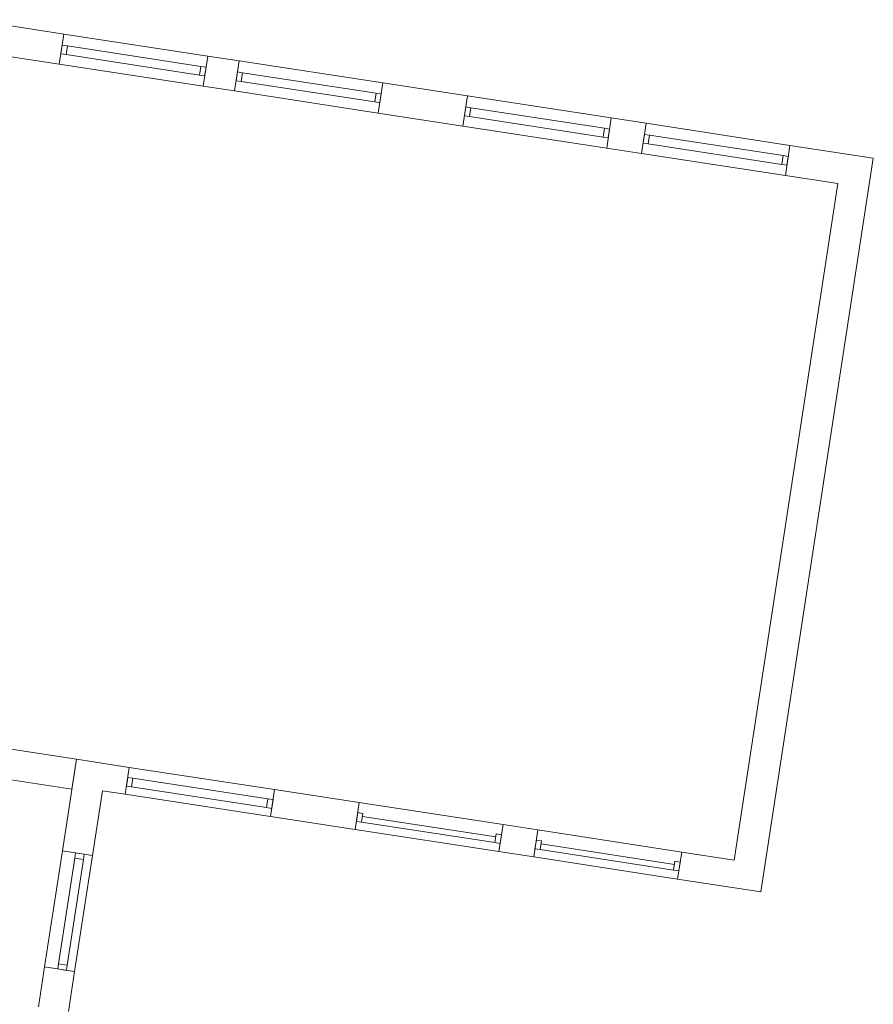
# Model space of a CAD drawing. Header units: millimetres. Extents: x 755778 to 1537169, y 90093 to 392038.
# Tile 97 of 134: x 1118891 to 1129836, y 315762 to 328383. Entities that reach past the tile are written whole.
import ezdxf

# ---------------------------------------------------------------- set-up
doc = ezdxf.new("R2010")
doc.units = ezdxf.units.MM
doc.layers.add('NIV 2HB', color=7, linetype='Continuous', lineweight=0)

msp = doc.modelspace()

# ---------------------------------------------------------------- linework, layer by layer
at = {"layer": 'NIV 2HB', "color": 253, "lineweight": 5, "true_color": 0x9ea0a1}
for p, q in [((1119457.9, 328198.6), (1118257.1, 328382.6)), ((1119398.8, 327813.1), (1119457.9, 328198.6)), ((1121301.7, 327916), (1119457.9, 328198.6)), ((1121213.8, 327784.8), (1119502.4, 328047.1)), ((1118198, 327997.1), (1119398.8, 327813.1)), ((1121196.5, 327672.1), (1119485.2, 327934.4)), ((1121301.7, 327916), (1121242.6, 327530.5)), ((1121704, 327854.3), (1121301.7, 327916)), ((1121242.6, 327530.5), (1119398.8, 327813.1)), ((1121645, 327468.8), (1121704, 327854.3)), ((1123547.8, 327571.7), (1121704, 327854.3)), ((1123459.9, 327440.5), (1121748.6, 327702.8)), ((1121242.6, 327530.5), (1121645, 327468.8)), ((1123442.7, 327327.9), (1121731.3, 327590.2)), ((1123547.8, 327571.7), (1123488.7, 327186.2)), ((1124632.6, 327405.5), (1123547.8, 327571.7)), ((1123488.7, 327186.2), (1121645, 327468.8)), ((1124573.5, 327020), (1124632.6, 327405.5)), ((1126476.4, 327122.9), (1124632.6, 327405.5)), ((1126388.5, 326991.7), (1124677.1, 327254)), ((1123488.7, 327186.2), (1124573.5, 327020)), ((1126371.2, 326879), (1124659.9, 327141.3)), ((1126476.4, 327122.9), (1126417.3, 326737.4)), ((1126923.2, 327054.4), (1126476.4, 327122.9)), ((1126417.3, 326737.4), (1124573.5, 327020)), ((1126864.1, 326668.9), (1126923.2, 327054.4)), ((1128767, 326771.8), (1126923.2, 327054.4)), ((1128679.1, 326640.6), (1126967.8, 326902.9)), ((1128661.8, 326527.9), (1126950.5, 326790.2)), ((1128767, 326771.8), (1128707.9, 326386.3)), ((1129835.8, 326608), (1128767, 326771.8)), ((1126417.3, 326737.4), (1126864.1, 326668.9)), ((1128707.9, 326386.3), (1126864.1, 326668.9)), ((1128394.5, 317204.4), (1129835.8, 326608)), ((1128707.9, 326386.3), (1129381.3, 326283.1)), ((1129381.3, 326283.1), (1128052.2, 317610.9)), ((1119618.6, 318903.6), (1115220.6, 319577.6)), ((1115161.6, 319192.1), (1119559.5, 318518.1)), ((1119618.6, 318903.6), (1119438.6, 317729.1)), ((1119559.5, 318518.1), (1119618.6, 318903.6)), ((1120296, 318799.7), (1119618.6, 318903.6)), ((1120243, 318453.8), (1120296, 318799.7)), ((1122159.6, 318514.1), (1120296, 318799.7)), ((1122056.4, 318283.1), (1120325.3, 318548.4)), ((1122073.7, 318395.7), (1120342.6, 318661.1)), ((1119824.1, 317670), (1119951, 318498.5)), ((1119951, 318498.5), (1120243, 318453.8)), ((1122106.5, 318168.1), (1120243, 318453.8)), ((1122159.6, 318514.1), (1122106.5, 318168.1)), ((1123244.3, 318347.8), (1122159.6, 318514.1)), ((1123191.3, 318001.9), (1123244.3, 318347.8)), ((1125088.1, 318065.2), (1123244.3, 318347.8)), ((1122106.5, 318168.1), (1123191.3, 318001.9)), ((1124996.1, 317907.4), (1123284.8, 318169.6)), ((1124984.9, 317834.2), (1123273.6, 318096.5)), ((1125088.1, 318065.2), (1125035.1, 317719.3)), ((1125535, 317996.8), (1125088.1, 318065.2)), ((1125035.1, 317719.3), (1123191.3, 318001.9)), ((1125481.9, 317650.8), (1125535, 317996.8)), ((1127378.8, 317714.2), (1125535, 317996.8)), ((1127286.8, 317556.3), (1125575.4, 317818.6)), ((1119438.6, 317729.1), (1119210.4, 316240.7)), ((1119438.6, 317729.1), (1119824.1, 317670)), ((1119824.1, 317670), (1119595.9, 316181.6)), ((1125035.1, 317719.3), (1125481.9, 317650.8)), ((1127275.6, 317483.1), (1125564.2, 317745.4)), ((1127378.8, 317714.2), (1127325.7, 317368.2)), ((1128052.2, 317610.9), (1127378.8, 317714.2)), ((1119388.6, 316281.2), (1119596.4, 317637.1)), ((1119501.3, 316263.9), (1119709.1, 317619.9)), ((1127325.7, 317368.2), (1125481.9, 317650.8)), ((1127325.7, 317368.2), (1128394.5, 317204.4)), ((1119210.4, 316240.7), (1119132, 315728.9)), ((1119595.9, 316181.6), (1119210.4, 316240.7)), ((1119517.5, 315669.8), (1119595.9, 316181.6))]:
    msp.add_line(p, q, dxfattribs=at)
at = {"layer": 'NIV 2HB', "color": 253, "linetype": 'ByBlock', "lineweight": 5, "true_color": 0x9ea0a1}
for p, q in [((1119436.2, 328057.3), (1119418.9, 327944.6)), ((1119502.4, 328047.1), (1119436.2, 328057.3)), ((1119502.4, 328047.1), (1119485.2, 327934.4)), ((1119418.9, 327944.6), (1119485.2, 327934.4)), ((1121213.8, 327784.8), (1121196.5, 327672.1)), ((1121280, 327774.7), (1121213.8, 327784.8)), ((1121280, 327774.7), (1121262.7, 327662)), ((1121196.5, 327672.1), (1121262.7, 327662)), ((1121682.4, 327713), (1121665.1, 327600.3)), ((1121748.6, 327702.8), (1121682.4, 327713)), ((1121748.6, 327702.8), (1121731.3, 327590.2)), ((1121665.1, 327600.3), (1121731.3, 327590.2)), ((1123459.9, 327440.5), (1123442.7, 327327.9)), ((1123526.2, 327430.4), (1123459.9, 327440.5)), ((1123526.2, 327430.4), (1123508.9, 327317.7)), ((1123442.7, 327327.9), (1123508.9, 327317.7)), ((1124610.9, 327264.1), (1124593.6, 327151.5)), ((1124677.1, 327254), (1124610.9, 327264.1)), ((1124677.1, 327254), (1124659.9, 327141.3)), ((1124593.6, 327151.5), (1124659.9, 327141.3)), ((1126388.5, 326991.7), (1126371.2, 326879)), ((1126371.2, 326879), (1126437.4, 326868.9)), ((1126454.7, 326981.5), (1126388.5, 326991.7)), ((1126454.7, 326981.5), (1126437.4, 326868.9)), ((1126901.6, 326913.1), (1126884.3, 326800.4)), ((1126967.8, 326902.9), (1126901.6, 326913.1)), ((1126967.8, 326902.9), (1126950.5, 326790.2)), ((1126884.3, 326800.4), (1126950.5, 326790.2)), ((1128679.1, 326640.6), (1128661.8, 326527.9)), ((1128745.3, 326630.5), (1128679.1, 326640.6)), ((1128745.3, 326630.5), (1128728.1, 326517.8)), ((1128661.8, 326527.9), (1128728.1, 326517.8)), ((1120276.3, 318671.2), (1120259.1, 318558.5)), ((1120342.6, 318661.1), (1120276.3, 318671.2)), ((1120259.1, 318558.5), (1120325.3, 318548.4)), ((1120342.6, 318661.1), (1120325.3, 318548.4)), ((1122073.7, 318395.7), (1122056.4, 318283.1)), ((1122139.9, 318385.6), (1122073.7, 318395.7)), ((1122139.9, 318385.6), (1122122.6, 318272.9)), ((1122056.4, 318283.1), (1122122.6, 318272.9)), ((1123224.6, 318219.3), (1123207.4, 318106.7)), ((1123290.9, 318209.2), (1123224.6, 318219.3)), ((1123290.9, 318209.2), (1123273.6, 318096.5)), ((1123207.4, 318106.7), (1123273.6, 318096.5)), ((1125002.2, 317946.9), (1124984.9, 317834.2)), ((1125068.4, 317936.7), (1125002.2, 317946.9)), ((1125068.4, 317936.7), (1125051.1, 317824.1)), ((1124984.9, 317834.2), (1125051.1, 317824.1)), ((1125515.3, 317868.3), (1125498, 317755.6)), ((1125581.5, 317858.1), (1125515.3, 317868.3)), ((1125581.5, 317858.1), (1125564.2, 317745.4)), ((1119606.6, 317703.4), (1119596.4, 317637.1)), ((1119719.3, 317686.1), (1119606.6, 317703.4)), ((1119709.1, 317619.9), (1119719.3, 317686.1)), ((1125498, 317755.6), (1125564.2, 317745.4)), ((1119709.1, 317619.9), (1119596.4, 317637.1)), ((1127292.8, 317595.8), (1127275.6, 317483.1)), ((1127359.1, 317585.7), (1127292.8, 317595.8)), ((1127359.1, 317585.7), (1127341.8, 317473)), ((1127275.6, 317483.1), (1127341.8, 317473)), ((1119388.6, 316281.2), (1119378.5, 316215)), ((1119501.3, 316263.9), (1119388.6, 316281.2)), ((1119491.2, 316197.7), (1119378.5, 316215)), ((1119491.2, 316197.7), (1119501.3, 316263.9))]:
    msp.add_line(p, q, dxfattribs=at)

doc.saveas('drawing.dxf')
